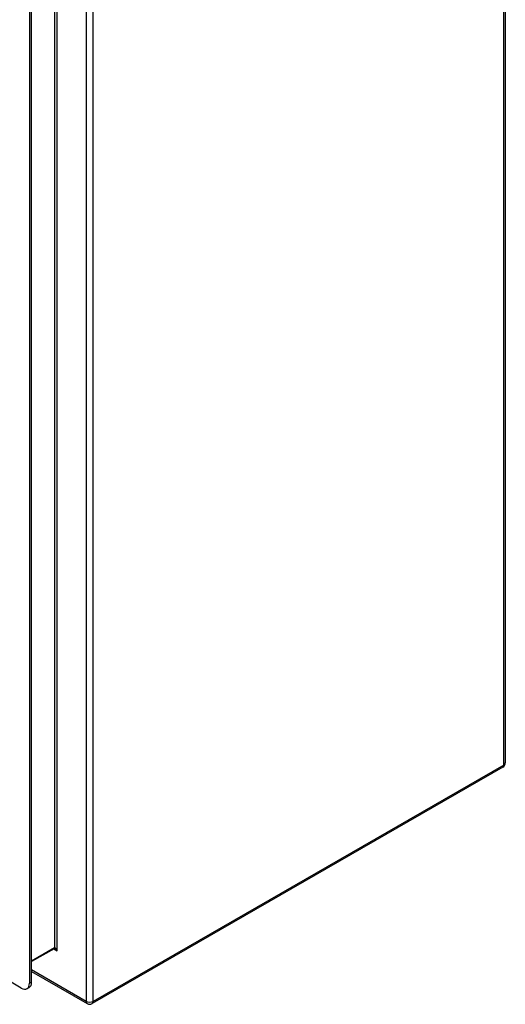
# Model space of a CAD drawing. Header units: inches. Extents: x 16 to 163, y 13 to 104.
# Tile 54 of 55: x 154.42 to 162.64, y 48.03 to 64.71. Entities that reach past the tile are written whole.
import ezdxf

# ---------------------------------------------------------------- set-up
doc = ezdxf.new("R2010")
doc.units = ezdxf.units.IN
doc.header["$MEASUREMENT"] = 0
doc.layers.add('Visible Edges(ANSI)', color=7, linetype='Continuous', lineweight=25)
doc.layers.add('Visible Tangent Edges(ANSI)', color=7, linetype='Continuous', lineweight=25)

msp = doc.modelspace()

# ---------------------------------------------------------------- linework, layer by layer
at = {"layer": 'Visible Edges(ANSI)'}
for p, q in [((162.645, 71.597), (162.645, 52.114)), ((154.588, 66.844), (154.588, 48.382)), ((154.625, 48.403), (154.625, 66.866)), ((154.449, 48.301), (138.48, 57.496)), ((162.603, 52.041), (155.65, 48.037)), ((155.005, 48.967), (154.625, 48.749)), ((154.625, 48.579), (155.566, 48.037)), ((154.547, 48.291), (154.584, 48.313))]:
    msp.add_line(p, q, dxfattribs=at)
at = {"layer": 'Visible Edges(ANSI)', "flags": 128}
msp.add_lwpolyline([(155.018, 48.963), (155.013, 48.966), (155.009, 48.967), (155.006, 48.967), (155.005, 48.967)], dxfattribs=at)
at = {"layer": 'Visible Edges(ANSI)'}
for centre, start, end in [((162.561, 52.114), 299.936, 0), ((155.608, 48.11), 240.064, 299.936)]:
    msp.add_arc(centre, 0.084, start, end, dxfattribs=at)
for centre, start_param, end_param in [((154.449, 48.462), 5.499721, 7.070517), ((154.486, 48.483), 0, 0.787332)]:
    msp.add_ellipse(centre, major_axis=(0.098, -0.171), ratio=0.578093, start_param=start_param, end_param=end_param, dxfattribs=at)
at = {"layer": 'Visible Tangent Edges(ANSI)'}
for p, q in [((162.62, 52.079), (162.62, 71.563)), ((155.549, 67.56), (155.549, 48.076)), ((155.668, 48.076), (155.668, 67.56)), ((155.011, 67.222), (155.011, 48.982)), ((155.055, 48.931), (155.055, 67.273)), ((162.62, 52.079), (155.668, 48.076)), ((155.011, 48.982), (154.625, 48.759)), ((154.999, 48.964), (155.055, 48.931)), ((155.549, 48.076), (154.625, 48.608)), ((154.625, 48.403), (154.588, 48.382))]:
    msp.add_line(p, q, dxfattribs=at)
for centre, major_axis, ratio, start_param, end_param in [((162.561, 52.114), (0.0419, -0.0728), 0.578093, 0, 0.787332), ((162.561, 52.114), (0.084, 0), 0.575862, 5.497787, 6.283185), ((154.99, 48.994), (0.0155, -0.0269), 0.578093, 0, 0.787332), ((155.033, 48.918), (-0.02, 0.0641), 0.368661, 4.794441, 6.365237), ((155.033, 48.918), (-0.0455, 0.0494), 0.368738, 4.629239, 5.416571), ((155.608, 48.11), (-0.084, 0), 0.575862, 0.785398, 2.356194), ((155.608, 48.11), (-0.0419, -0.0728), 0.578093, 5.495853, 6.283185), ((155.608, 48.11), (0.0419, -0.0728), 0.578093, 0, 0.787332)]:
    msp.add_ellipse(centre, major_axis=major_axis, ratio=ratio, start_param=start_param, end_param=end_param, dxfattribs=at)

doc.saveas('drawing.dxf')
